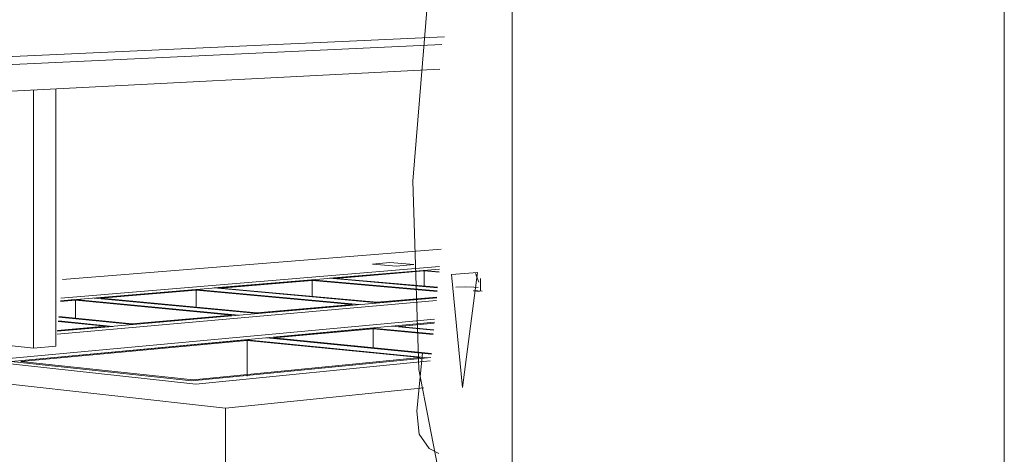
# Model space of a CAD drawing. Header units: metres. Extents: x -32 to 90, y -28 to 32.
# Tile 40 of 148: x 90.01446 to 90.01975, y 1.74627 to 1.7486. Entities that reach past the tile are written whole.
import ezdxf

# ---------------------------------------------------------------- set-up
doc = ezdxf.new("R2010")
doc.units = ezdxf.units.M
for name, color, linetype, lineweight in [('A-DETL-GENF', 92, 'Continuous', 18), ('A-GENM', 13, 'Continuous', 18), ('A-WALL', 113, 'Continuous', 18)]:
    doc.layers.add(name, color=color, linetype=linetype, lineweight=lineweight)

msp = doc.modelspace()

# ---------------------------------------------------------------- linework, layer by layer
at = {"layer": 'A-DETL-GENF', "lineweight": 9}
for p, q in [((90.0165705, 1.747737), (90.0166478, 1.7486996)), ((90.0166028, 1.7467236), (90.0165705, 1.747737)), ((90.0167776, 1.7472349), (90.0169166, 1.7472467)), ((90.0167776, 1.7472349), (90.0168362, 1.7466286)), ((90.0168362, 1.7466286), (90.0169166, 1.7472467)), ((90.0169068, 1.7472411), (90.0169239, 1.7471933)), ((90.0168507, 1.7471689), (90.016801, 1.7471673)), ((90.0168975, 1.7471677), (90.0168507, 1.7471689)), ((90.0169204, 1.7471655), (90.0168975, 1.7471677)), ((90.0166218, 1.7468139), (90.0165905, 1.7465006)), ((90.016723, 1.7461052), (90.0166028, 1.7467236)), ((90.0165905, 1.7465006), (90.0166036, 1.7463766)), ((90.0166036, 1.7463766), (90.0166573, 1.7462995)), ((90.0166573, 1.7462995), (90.0167088, 1.7462732))]:
    msp.add_line(p, q, dxfattribs=at)
at = {"layer": 'A-GENM', "lineweight": 9}
for p, q in [((90.0167395, 1.7485122), (90.0135067, 1.7483646)), ((90.0139298, 1.7483409), (90.0167262, 1.7484719)), ((90.0167156, 1.7483385), (90.0139298, 1.7481966)), ((90.0145307, 1.7482264), (90.0145307, 1.7468394)), ((90.0146513, 1.7468504), (90.0146513, 1.7482326)), ((90.0167225, 1.747372), (90.014688, 1.7472081)), ((90.0167137, 1.7472777), (90.0146777, 1.7471078)), ((90.0164463, 1.7472991), (90.0163532, 1.7472915)), ((90.0163532, 1.7472915), (90.0164829, 1.7472805)), ((90.016576, 1.7472882), (90.0164463, 1.7472991)), ((90.0164829, 1.7472805), (90.016576, 1.7472882)), ((90.0146762, 1.7470936), (90.0167124, 1.7472643)), ((90.0161218, 1.7472148), (90.0166261, 1.7472571)), ((90.0166261, 1.7472571), (90.0161218, 1.7472148)), ((90.0161563, 1.7472144), (90.0166307, 1.7472542)), ((90.0166261, 1.7472571), (90.0167111, 1.7472498)), ((90.0167111, 1.7472498), (90.0166261, 1.7472571)), ((90.0166307, 1.7472542), (90.0167108, 1.7472474)), ((90.0166307, 1.747171), (90.0166307, 1.7472542)), ((90.0155018, 1.7471628), (90.0160249, 1.7472067)), ((90.0160249, 1.7472067), (90.0155018, 1.7471628)), ((90.0155368, 1.7471624), (90.016029, 1.7472037)), ((90.0160249, 1.7472067), (90.0167015, 1.7471469)), ((90.0167015, 1.7471469), (90.0160249, 1.7472067)), ((90.016029, 1.7472037), (90.0167012, 1.7471442)), ((90.016029, 1.7471155), (90.016029, 1.7472037)), ((90.016703, 1.7471637), (90.0161218, 1.7472148)), ((90.0161218, 1.7472148), (90.016703, 1.7471637)), ((90.0167033, 1.7471663), (90.0161563, 1.7472144)), ((90.0169334, 1.7471466), (90.0169334, 1.7472137)), ((90.0148582, 1.7471088), (90.0154013, 1.7471544)), ((90.0154013, 1.7471544), (90.0148582, 1.7471088)), ((90.0148938, 1.7471084), (90.0154048, 1.7471513)), ((90.0154013, 1.7471544), (90.0162814, 1.7470735)), ((90.0162814, 1.7470735), (90.0154013, 1.7471544)), ((90.0154048, 1.7471513), (90.0162442, 1.7470741)), ((90.0154048, 1.7470578), (90.0154048, 1.7471513)), ((90.0163821, 1.7470824), (90.0155018, 1.7471628)), ((90.0155018, 1.7471628), (90.0163821, 1.7470824)), ((90.0163765, 1.7470858), (90.0155368, 1.7471624)), ((90.0166984, 1.7471142), (90.0163765, 1.7470858)), ((90.016942, 1.7471454), (90.0168956, 1.7471494)), ((90.0169274, 1.747144), (90.0168956, 1.7471468)), ((90.0168956, 1.7471468), (90.0169274, 1.747144)), ((90.0146578, 1.7469139), (90.0166966, 1.7470953)), ((90.016698, 1.7471104), (90.0146594, 1.7469299)), ((90.0146759, 1.7470901), (90.0147567, 1.7470969)), ((90.0146762, 1.7470936), (90.0147538, 1.7471001)), ((90.0147538, 1.7471001), (90.0146762, 1.7470936)), ((90.0147538, 1.7471001), (90.0156325, 1.7470161)), ((90.0156325, 1.7470161), (90.0147538, 1.7471001)), ((90.0147567, 1.7470969), (90.0155947, 1.7470166)), ((90.0147567, 1.7469974), (90.0147567, 1.7470969)), ((90.0157372, 1.7470253), (90.0148582, 1.7471088)), ((90.0148582, 1.7471088), (90.0157372, 1.7470253)), ((90.0157322, 1.7470288), (90.0148938, 1.7471084)), ((90.0162442, 1.7470741), (90.0157322, 1.7470288)), ((90.0162814, 1.7470735), (90.0157372, 1.7470253)), ((90.0157372, 1.7470253), (90.0162814, 1.7470735)), ((90.016698, 1.7471104), (90.0163821, 1.7470824)), ((90.0163821, 1.7470824), (90.016698, 1.7471104)), ((90.0150665, 1.746966), (90.0146672, 1.7470055)), ((90.0146672, 1.7470055), (90.0150665, 1.746966)), ((90.0150622, 1.7469696), (90.0146675, 1.7470086)), ((90.0155947, 1.7470166), (90.0150622, 1.7469696)), ((90.0156325, 1.7470161), (90.0150665, 1.746966)), ((90.0150665, 1.746966), (90.0156325, 1.7470161)), ((90.011606, 1.7469593), (90.0155634, 1.7465165)), ((90.0166872, 1.7469947), (90.0142538, 1.7467707)), ((90.0144112, 1.7467679), (90.0166857, 1.7469784)), ((90.0149576, 1.7469563), (90.0146594, 1.7469299)), ((90.0146594, 1.7469299), (90.0149576, 1.7469563)), ((90.0149191, 1.7469569), (90.0146599, 1.746934)), ((90.0146648, 1.7469823), (90.0149191, 1.7469569)), ((90.0146651, 1.7469855), (90.0149576, 1.7469563)), ((90.0149576, 1.7469563), (90.0146651, 1.7469855)), ((90.0164555, 1.7469571), (90.0166857, 1.7469784)), ((90.0166857, 1.7469784), (90.0164555, 1.7469571)), ((90.0166817, 1.7469356), (90.0164555, 1.7469571)), ((90.0164555, 1.7469571), (90.0166817, 1.7469356)), ((90.016494, 1.7469565), (90.0166853, 1.7469742)), ((90.016682, 1.7469386), (90.016494, 1.7469565)), ((90.0157837, 1.7468949), (90.0163506, 1.7469474)), ((90.0163506, 1.7469474), (90.0157837, 1.7468949)), ((90.015823, 1.7468943), (90.0163564, 1.7469437)), ((90.0163506, 1.7469474), (90.0166799, 1.7469159)), ((90.0166799, 1.7469159), (90.0163506, 1.7469474)), ((90.0163564, 1.7469437), (90.0166796, 1.7469128)), ((90.0163564, 1.7468391), (90.0163564, 1.7469437)), ((90.0144112, 1.7467679), (90.0156746, 1.7468848)), ((90.0156746, 1.7468848), (90.0144112, 1.7467679)), ((90.0145307, 1.7468394), (90.0144174, 1.7468513)), ((90.0144634, 1.7467683), (90.0156796, 1.746881)), ((90.0146513, 1.7468504), (90.0145307, 1.7468394)), ((90.0156746, 1.7468848), (90.0166492, 1.7467877)), ((90.0166492, 1.7467877), (90.0156746, 1.7468848)), ((90.0156796, 1.746881), (90.0166093, 1.7467882)), ((90.0156796, 1.7466878), (90.0156796, 1.746881)), ((90.0166697, 1.7468072), (90.0157837, 1.7468949)), ((90.0157837, 1.7468949), (90.0166697, 1.7468072)), ((90.01667, 1.7468105), (90.015823, 1.7468943)), ((90.0142538, 1.7467707), (90.0154044, 1.7466461)), ((90.0153827, 1.7466632), (90.0144112, 1.7467679)), ((90.0144112, 1.7467679), (90.0153827, 1.7466632)), ((90.0153827, 1.7466632), (90.0144112, 1.7467679)), ((90.0153902, 1.7466686), (90.0144634, 1.7467683)), ((90.0166666, 1.7467894), (90.0153827, 1.7466632)), ((90.0166492, 1.7467877), (90.0153827, 1.7466632)), ((90.0153827, 1.7466632), (90.0166492, 1.7467877)), ((90.0166093, 1.7467882), (90.0153902, 1.7466686)), ((90.0154044, 1.7466461), (90.0166622, 1.7467705)), ((90.0155634, 1.7465165), (90.0166289, 1.7466264)), ((90.0155634, 1.7461295), (90.0155634, 1.7465165))]:
    msp.add_line(p, q, dxfattribs=at)
at = {"layer": 'A-WALL', "lineweight": 9}
for p, q in [((90.0197482, 1.7619161), (90.0197482, 1.7440841)), ((90.0171033, 1.7445066), (90.0171033, 1.7610237))]:
    msp.add_line(p, q, dxfattribs=at)

doc.saveas('drawing.dxf')
